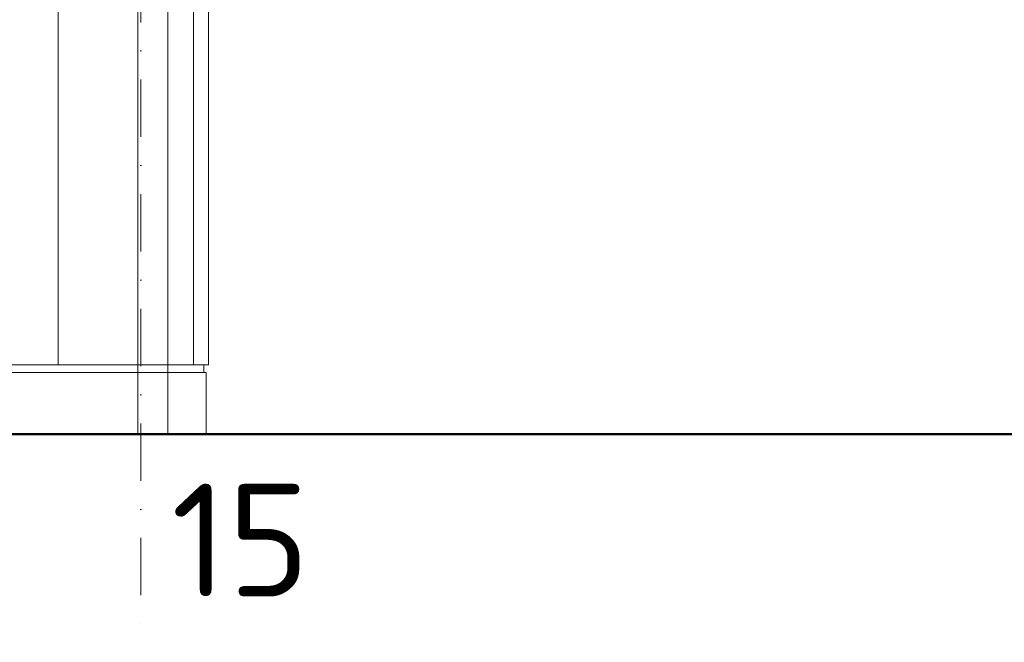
# Model space of a CAD drawing. Header units: millimetres. Extents: x -725694 to 4766210, y -2984614 to 2187451.
# Tile 157 of 256: x 437745 to 444292, y -88545 to -84404. Entities that reach past the tile are written whole.
import ezdxf

# ---------------------------------------------------------------- set-up
doc = ezdxf.new("R2010")
doc.units = ezdxf.units.MM
doc.linetypes.add('CENTERX2', pattern=[101.6, 63.5, -12.7, 12.7, -12.7])
doc.linetypes.add('DASHDOT', pattern=[25.4, 12.7, -6.35, 0, -6.35])
for name, color, linetype, lineweight in [('A99_N_osy', 7, 'CENTERX2', 9), ('A99_N_sraf', 7, 'Continuous', 0), ('A99_S_kce-demolice', 7, 'Continuous', 20), ('A99_S_kce-pohl', 7, 'Continuous', 5), ('A99_S_osy', 7, 'CENTERX2', 5)]:
    doc.layers.add(name, color=color, linetype=linetype, lineweight=lineweight)
doc.styles.add('ad_popis 100', font='isocpeur.ttf', dxfattribs={"height": 200})

msp = doc.modelspace()

# ---------------------------------------------------------------- linework, layer by layer
at = {"layer": 'A99_N_sraf', "lineweight": 5, "ltscale": 2}
msp.add_line((438000, -74050), (438000, -86700), dxfattribs=at)
at = {"layer": 'A99_S_kce-demolice', "linetype": 'Continuous', "lineweight": 9}
msp.add_lwpolyline([(438530, -74420), (438730, -74420), (438730, -87160), (438530, -87160)], close=True, dxfattribs=at)
at = {"layer": 'A99_S_kce-pohl', "lineweight": 9}
for p, q in [((438900, -72671.4), (438900, -86700)), ((439000, -72671.4), (439000, -86700)), ((438970, -86700), (330100, -86700))]:
    msp.add_line(p, q, dxfattribs=at)
at = {"layer": 'A99_S_kce-pohl', "lineweight": 50}
msp.add_line((465225, -87160), (296530, -87160), dxfattribs=at)
at = {"layer": 'A99_S_kce-pohl', "lineweight": 9}
for points in [[(330100, -86700), (438970, -86700)], [(439000, -86700), (438970, -86700), (438970, -86750), (438985, -86750), (438985, -87160)], [(330100, -86750), (438985, -86750)]]:
    msp.add_lwpolyline(points, dxfattribs=at)
at = {"layer": 'A99_S_osy', "linetype": 'DASHDOT', "lineweight": 9, "ltscale": 30}
msp.add_lwpolyline([(438550, -71085), (438550, -88545)], dxfattribs=at)

# ---------------------------------------------------------------- texts
at = {"layer": 'A99_N_osy', "color": 1, "lineweight": 0, "insert": (438752.5, -87490), "char_height": 750, "attachment_point": 1, "style": 'ad_popis 100'}
msp.add_mtext_dynamic_manual_height_columns('15', width=832.5, gutter_width=1000, heights=[0], dxfattribs=at)

doc.saveas('drawing.dxf')
